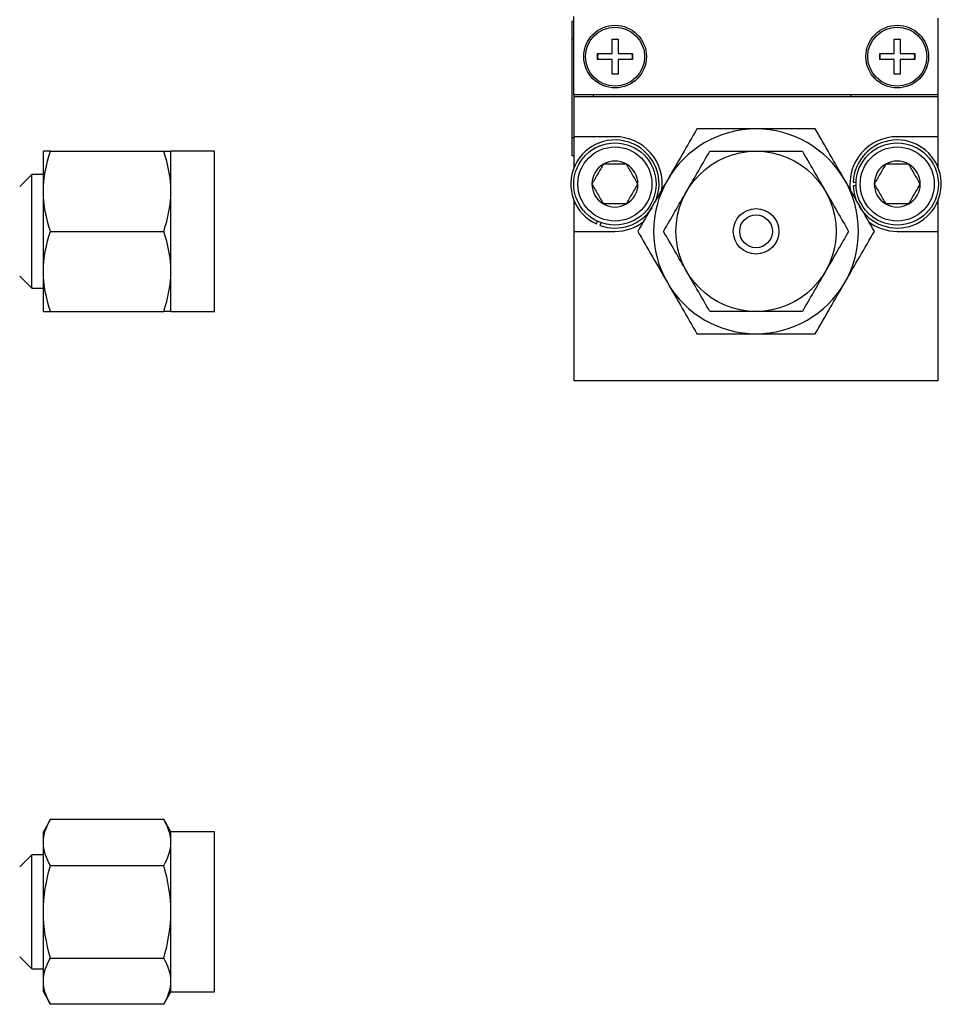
# Model space of a CAD drawing. Header units: millimetres. Extents: x 74 to 405, y 57 to 255.
# Tile 16 of 42: x 234 to 298, y 63 to 132. Entities that reach past the tile are written whole.
import ezdxf

# ---------------------------------------------------------------- set-up
doc = ezdxf.new("R2010")
doc.units = ezdxf.units.MM

msp = doc.modelspace()

# ---------------------------------------------------------------- linework, layer by layer
at = {"color": 7, "linetype": 'Continuous', "lineweight": 25}
for p, q in [((272.692, 126.479), (272.692, 131.94)), ((272.565, 131.623), (272.692, 131.623)), ((272.565, 130.353), (272.565, 131.623)), ((298.092, 126.479), (298.092, 131.813)), ((272.692, 130.353), (272.565, 130.353)), ((272.565, 123.495), (272.565, 130.353)), ((275.347, 130.365), (275.778, 130.365)), ((275.347, 129.362), (275.347, 130.365)), ((275.778, 130.365), (275.778, 129.362)), ((295.019, 129.362), (295.019, 130.365)), ((295.019, 130.365), (295.451, 130.365)), ((295.451, 130.365), (295.451, 129.362)), ((272.565, 129.544), (272.562, 129.544)), ((274.343, 129.362), (275.347, 129.362)), ((274.343, 128.93), (274.343, 129.362)), ((275.778, 129.362), (276.782, 129.362)), ((276.782, 129.146), (276.762, 129.362)), ((276.762, 128.93), (276.782, 129.146)), ((276.782, 129.362), (276.782, 128.93)), ((294.016, 129.362), (295.019, 129.362)), ((294.016, 128.93), (294.016, 129.362)), ((295.451, 129.362), (296.454, 129.362)), ((296.454, 129.146), (296.435, 129.362)), ((296.435, 128.93), (296.454, 129.146)), ((296.454, 129.362), (296.454, 128.93)), ((275.347, 128.93), (274.343, 128.93)), ((275.347, 127.927), (275.347, 128.93)), ((275.778, 128.93), (275.778, 127.927)), ((276.782, 128.93), (275.778, 128.93)), ((295.019, 128.93), (294.016, 128.93)), ((295.019, 127.927), (295.019, 128.93)), ((295.451, 128.93), (295.451, 127.927)), ((296.454, 128.93), (295.451, 128.93)), ((275.778, 127.927), (275.347, 127.927)), ((295.451, 127.927), (295.019, 127.927)), ((298.092, 126.479), (272.692, 126.479)), ((272.692, 126.479), (272.692, 126.352)), ((274.023, 126.479), (274.023, 126.352)), ((292.023, 126.352), (292.023, 126.479)), ((298.092, 126.352), (298.092, 126.479)), ((272.692, 126.352), (272.692, 123.558)), ((272.692, 126.352), (298.092, 126.352)), ((298.092, 123.558), (298.092, 126.352)), ((272.565, 123.495), (272.692, 123.495)), ((272.565, 122.225), (272.565, 123.495)), ((275.55, 123.558), (272.692, 123.558)), ((272.692, 123.558), (272.692, 121.388)), ((298.092, 123.558), (295.235, 123.558)), ((298.092, 121.388), (298.092, 123.558)), ((235.695, 119.748), (235.695, 122.542)), ((236.194, 122.542), (244.086, 122.542)), ((247.633, 122.542), (244.585, 122.542)), ((244.585, 119.748), (244.585, 122.542)), ((247.633, 116.954), (247.633, 122.542)), ((272.692, 122.225), (272.565, 122.225)), ((234.883, 120.923), (234.044, 120.083)), ((235.695, 120.923), (234.883, 120.923)), ((234.883, 112.985), (234.883, 120.923)), ((292.164, 120.383), (292.367, 120.383)), ((235.695, 114.16), (235.695, 119.748)), ((244.585, 114.16), (244.585, 119.748)), ((292.367, 120.129), (292.164, 120.129)), ((272.692, 119.125), (272.692, 116.954)), ((298.092, 116.954), (298.092, 119.125)), ((274.26, 117.467), (274.338, 117.655)), ((274.572, 117.558), (274.495, 117.37)), ((236.194, 116.954), (244.086, 116.954)), ((247.633, 111.366), (247.633, 116.954)), ((272.692, 116.954), (272.692, 106.54)), ((272.692, 116.954), (275.55, 116.954)), ((295.235, 116.954), (298.092, 116.954)), ((298.092, 106.54), (298.092, 116.954)), ((235.695, 111.366), (235.695, 114.16)), ((244.585, 111.366), (244.585, 114.16)), ((234.044, 113.825), (234.883, 112.985)), ((234.883, 112.985), (235.695, 112.985)), ((236.194, 111.366), (244.086, 111.366)), ((244.585, 111.366), (247.633, 111.366)), ((272.692, 106.54), (298.092, 106.54)), ((236.194, 75.94), (235.695, 75.076)), ((236.194, 75.94), (244.086, 75.94)), ((244.585, 75.076), (244.086, 75.94)), ((235.695, 74.327), (235.695, 75.076)), ((247.633, 75.076), (244.585, 75.076)), ((244.585, 74.327), (244.585, 75.076)), ((247.633, 63.9), (247.633, 75.076)), ((235.695, 69.488), (235.695, 74.327)), ((244.585, 69.488), (244.585, 74.327)), ((234.883, 73.456), (234.044, 72.617)), ((235.695, 73.456), (234.883, 73.456)), ((234.883, 65.519), (234.883, 73.456)), ((236.194, 72.714), (244.086, 72.714)), ((235.695, 64.648), (235.695, 69.488)), ((244.585, 64.648), (244.585, 69.488)), ((234.044, 66.358), (234.883, 65.519)), ((236.194, 66.261), (244.086, 66.261)), ((234.883, 65.519), (235.695, 65.519)), ((235.695, 63.9), (235.695, 64.648)), ((244.585, 63.9), (244.585, 64.648)), ((235.695, 63.9), (236.194, 63.035)), ((244.086, 63.035), (244.585, 63.9)), ((244.585, 63.9), (247.633, 63.9)), ((244.086, 63.035), (236.194, 63.035))]:
    msp.add_line(p, q, dxfattribs=at)
at = {"color": 7, "linetype": 'Continuous', "lineweight": 25, "flags": 128}
for points in [[(275.778, 130.346), (275.654, 130.362), (275.347, 130.346)], [(295.451, 130.346), (295.326, 130.362), (295.019, 130.346)], [(275.347, 127.946), (275.654, 127.93), (275.778, 127.946)], [(295.019, 127.946), (295.326, 127.93), (295.451, 127.946)], [(292.164, 120.129), (292.238, 119.574), (292.382, 119.113)]]:
    msp.add_lwpolyline(points, dxfattribs=at)
at = {"color": 7, "linetype": 'Continuous', "lineweight": 25}
for centre, radius in [((275.563, 129.146), 2.184), ((275.563, 129.146), 2.057), ((295.235, 129.146), 2.184), ((295.235, 129.146), 2.057), ((275.55, 120.256), 2.87), ((295.235, 120.256), 2.87), ((275.55, 120.256), 2.583), ((285.392, 116.954), 5.588), ((295.235, 120.256), 2.583), ((285.392, 116.954), 1.587), ((285.392, 116.954), 1.143)]:
    msp.add_circle(centre, radius, dxfattribs=at)
for centre, radius, start, end in [((275.563, 129.146), 1.219, 169.80008, 190.19992), ((295.235, 129.146), 1.219, 169.80008, 190.19992), ((285.392, 116.954), 7.144, 90, 150), ((285.392, 116.954), 7.144, 30, 90), ((275.55, 120.256), 3.073, 336.0123, 245.18345), ((275.55, 120.256), 3.302, 352.50577, 90), ((295.235, 120.256), 3.302, 90, 187.50065), ((295.235, 120.256), 3.073, 209.31345, 177.63173), ((275.55, 120.256), 1.604, 119.88312, 179.88312), ((275.55, 120.256), 1.604, 59.88312, 119.88312), ((275.55, 120.256), 1.604, 359.88312, 59.88312), ((295.235, 120.256), 1.604, 119.88312, 179.88312), ((295.235, 120.256), 1.604, 59.88312, 119.88312), ((295.235, 120.256), 1.604, 359.88312, 59.88312), ((275.55, 120.256), 1.604, 179.88312, 239.88312), ((275.55, 120.256), 1.604, 299.88312, 359.88312), ((285.392, 116.954), 7.144, 150, 210), ((285.392, 116.954), 7.144, 330, 30), ((295.235, 120.256), 1.604, 179.88312, 239.88312), ((295.235, 120.256), 1.604, 299.88312, 359.88312), ((275.55, 120.256), 1.604, 239.88312, 299.88312), ((295.235, 120.256), 1.604, 239.88312, 299.88312), ((275.55, 120.256), 3.073, 249.91999, 327.34297), ((275.55, 120.256), 3.302, 270, 307.49851), ((295.235, 120.256), 3.302, 232.50791, 270), ((285.392, 116.954), 7.144, 210, 270), ((285.392, 116.954), 7.144, 270, 330)]:
    msp.add_arc(centre, radius, start, end, dxfattribs=at)
for points, knots in [([(281.268, 124.098), (280.929, 123.51), (280.588, 122.92), (279.901, 121.73), (279.555, 121.131), (279.206, 120.526)], [0, 0, 0, 0, 0.5, 0.5, 1, 1, 1, 1]), ([(285.392, 124.098), (284.694, 124.098), (284.002, 124.098), (282.628, 124.098), (281.946, 124.098), (281.268, 124.098)], [0, 0, 0, 0, 0.5, 0.5, 1, 1, 1, 1]), ([(289.517, 124.098), (288.838, 124.098), (288.156, 124.098), (286.783, 124.098), (286.09, 124.098), (285.392, 124.098)], [0, 0, 0, 0, 0.5, 0.5, 1, 1, 1, 1]), ([(291.579, 120.526), (291.23, 121.131), (290.884, 121.73), (290.197, 122.92), (289.856, 123.51), (289.517, 124.098)], [0, 0, 0, 0, 0.5, 0.5, 1, 1, 1, 1]), ([(274.751, 121.647), (274.688, 121.539), (274.624, 121.428), (274.49, 121.198), (274.42, 121.077), (274.209, 120.714), (274.072, 120.478), (273.946, 120.259)], [0, 0, 0, 0, 0.25, 0.25, 0.5, 0.5, 1, 1, 1, 1]), ([(276.355, 121.644), (276.23, 121.644), (276.1, 121.644), (275.831, 121.645), (275.694, 121.645), (275.411, 121.646), (275.274, 121.646), (275.005, 121.646), (274.875, 121.647), (274.751, 121.647)], [0, 0, 0, 0, 0.25, 0.25, 0.5, 0.5, 0.75, 0.75, 1, 1, 1, 1]), ([(277.154, 120.253), (277.091, 120.362), (277.028, 120.473), (276.895, 120.703), (276.825, 120.824), (276.616, 121.189), (276.48, 121.425), (276.355, 121.644)], [0, 0, 0, 0, 0.25, 0.25, 0.5, 0.5, 1, 1, 1, 1]), ([(294.436, 121.647), (294.373, 121.539), (294.309, 121.428), (294.175, 121.198), (294.105, 121.077), (293.894, 120.714), (293.757, 120.478), (293.631, 120.259)], [0, 0, 0, 0, 0.25, 0.25, 0.5, 0.5, 1, 1, 1, 1]), ([(296.04, 121.644), (295.915, 121.644), (295.785, 121.644), (295.516, 121.645), (295.379, 121.645), (295.096, 121.646), (294.959, 121.646), (294.69, 121.646), (294.56, 121.647), (294.436, 121.647)], [0, 0, 0, 0, 0.25, 0.25, 0.5, 0.5, 0.75, 0.75, 1, 1, 1, 1]), ([(296.839, 120.253), (296.776, 120.362), (296.713, 120.473), (296.58, 120.703), (296.51, 120.824), (296.301, 121.189), (296.165, 121.425), (296.04, 121.644)], [0, 0, 0, 0, 0.25, 0.25, 0.5, 0.5, 1, 1, 1, 1]), ([(273.946, 120.259), (274.008, 120.151), (274.072, 120.04), (274.204, 119.81), (274.274, 119.688), (274.484, 119.324), (274.619, 119.087), (274.745, 118.869)], [0, 0, 0, 0, 0.25, 0.25, 0.5, 0.5, 1, 1, 1, 1]), ([(276.349, 118.866), (276.412, 118.974), (276.476, 119.085), (276.609, 119.314), (276.68, 119.436), (276.89, 119.799), (277.027, 120.035), (277.154, 120.253)], [0, 0, 0, 0, 0.25, 0.25, 0.5, 0.5, 1, 1, 1, 1]), ([(279.206, 120.526), (278.857, 119.921), (278.511, 119.322), (277.824, 118.132), (277.483, 117.542), (277.143, 116.954)], [0, 0, 0, 0, 0.5, 0.5, 1, 1, 1, 1]), ([(293.641, 116.954), (293.302, 117.542), (292.961, 118.132), (292.274, 119.322), (291.928, 119.921), (291.579, 120.526)], [0, 0, 0, 0, 0.5, 0.5, 1, 1, 1, 1]), ([(293.631, 120.259), (293.693, 120.151), (293.757, 120.04), (293.889, 119.81), (293.959, 119.688), (294.169, 119.324), (294.304, 119.087), (294.43, 118.869)], [0, 0, 0, 0, 0.25, 0.25, 0.5, 0.5, 1, 1, 1, 1]), ([(296.034, 118.866), (296.097, 118.974), (296.161, 119.085), (296.294, 119.314), (296.365, 119.436), (296.575, 119.799), (296.712, 120.035), (296.839, 120.253)], [0, 0, 0, 0, 0.25, 0.25, 0.5, 0.5, 1, 1, 1, 1]), ([(276.349, 118.866), (276.225, 118.866), (276.094, 118.866), (275.826, 118.867), (275.688, 118.867), (275.406, 118.867), (275.268, 118.868), (275, 118.868), (274.869, 118.869), (274.745, 118.869)], [0, 0, 0, 0, 0.25, 0.25, 0.5, 0.5, 0.75, 0.75, 1, 1, 1, 1]), ([(296.034, 118.866), (295.91, 118.866), (295.779, 118.866), (295.511, 118.867), (295.373, 118.867), (295.091, 118.867), (294.953, 118.868), (294.685, 118.868), (294.554, 118.869), (294.43, 118.869)], [0, 0, 0, 0, 0.25, 0.25, 0.5, 0.5, 0.75, 0.75, 1, 1, 1, 1]), ([(277.143, 116.954), (277.483, 116.367), (277.824, 115.776), (278.511, 114.586), (278.857, 113.987), (279.206, 113.382)], [0, 0, 0, 0, 0.5, 0.5, 1, 1, 1, 1]), ([(291.579, 113.382), (291.928, 113.987), (292.274, 114.586), (292.961, 115.776), (293.302, 116.367), (293.641, 116.954)], [0, 0, 0, 0, 0.5, 0.5, 1, 1, 1, 1]), ([(279.206, 113.382), (279.555, 112.778), (279.901, 112.178), (280.588, 110.989), (280.929, 110.398), (281.268, 109.81)], [0, 0, 0, 0, 0.5, 0.5, 1, 1, 1, 1]), ([(289.517, 109.81), (289.856, 110.398), (290.197, 110.989), (290.884, 112.178), (291.23, 112.778), (291.579, 113.382)], [0, 0, 0, 0, 0.5, 0.5, 1, 1, 1, 1]), ([(281.268, 109.81), (281.946, 109.81), (282.628, 109.81), (284.002, 109.81), (284.694, 109.81), (285.392, 109.81)], [0, 0, 0, 0, 0.5, 0.5, 1, 1, 1, 1]), ([(285.392, 109.81), (286.09, 109.81), (286.783, 109.81), (288.156, 109.81), (288.838, 109.81), (289.517, 109.81)], [0, 0, 0, 0, 0.5, 0.5, 1, 1, 1, 1])]:
    msp.add_open_spline(points, degree=3, knots=knots, dxfattribs=at)
for points in [[(235.695, 119.748), (235.695, 120.702), (235.89, 121.629), (236.194, 122.542)], [(236.194, 122.542), (235.89, 122.542), (235.695, 122.542), (235.695, 122.542)], [(244.585, 119.748), (244.585, 120.702), (244.39, 121.629), (244.086, 122.542)], [(244.086, 122.542), (244.39, 122.542), (244.585, 122.542), (244.585, 122.542)], [(280.553, 119.748), (281.104, 120.702), (281.639, 121.629), (282.166, 122.542)], [(282.166, 122.542), (283.22, 122.542), (284.291, 122.542), (285.392, 122.542)], [(285.392, 122.542), (286.493, 122.542), (287.565, 122.542), (288.619, 122.542)], [(288.619, 122.542), (289.146, 121.629), (289.681, 120.702), (290.232, 119.748)], [(236.194, 116.954), (235.89, 117.867), (235.695, 118.795), (235.695, 119.748)], [(244.086, 116.954), (244.39, 117.867), (244.585, 118.795), (244.585, 119.748)], [(278.94, 116.954), (279.467, 117.867), (280.002, 118.795), (280.553, 119.748)], [(290.232, 119.748), (290.782, 118.795), (291.318, 117.867), (291.845, 116.954)], [(235.695, 114.16), (235.695, 115.114), (235.89, 116.041), (236.194, 116.954)], [(244.585, 114.16), (244.585, 115.114), (244.39, 116.041), (244.086, 116.954)], [(280.553, 114.16), (280.002, 115.114), (279.467, 116.041), (278.94, 116.954)], [(291.845, 116.954), (291.318, 116.041), (290.782, 115.114), (290.232, 114.16)], [(236.194, 111.366), (235.89, 112.279), (235.695, 113.207), (235.695, 114.16)], [(244.086, 111.366), (244.39, 112.279), (244.585, 113.207), (244.585, 114.16)], [(282.166, 111.366), (281.639, 112.279), (281.104, 113.207), (280.553, 114.16)], [(290.232, 114.16), (289.681, 113.207), (289.146, 112.279), (288.619, 111.366)], [(235.695, 111.366), (235.695, 111.366), (235.89, 111.366), (236.194, 111.366)], [(244.585, 111.366), (244.585, 111.366), (244.39, 111.366), (244.086, 111.366)], [(285.392, 111.366), (284.291, 111.366), (283.22, 111.366), (282.166, 111.366)], [(288.619, 111.366), (287.565, 111.366), (286.493, 111.366), (285.392, 111.366)], [(235.695, 74.327), (235.695, 74.878), (235.89, 75.413), (236.194, 75.94)], [(244.585, 74.327), (244.585, 74.878), (244.39, 75.413), (244.086, 75.94)], [(236.194, 72.714), (235.89, 73.241), (235.695, 73.776), (235.695, 74.327)], [(244.086, 72.714), (244.39, 73.241), (244.585, 73.776), (244.585, 74.327)], [(235.695, 69.488), (235.695, 70.589), (235.89, 71.66), (236.194, 72.714)], [(244.585, 69.488), (244.585, 70.589), (244.39, 71.66), (244.086, 72.714)], [(236.194, 66.261), (235.89, 67.315), (235.695, 68.386), (235.695, 69.488)], [(244.086, 66.261), (244.39, 67.315), (244.585, 68.386), (244.585, 69.488)], [(235.695, 64.648), (235.695, 65.199), (235.89, 65.734), (236.194, 66.261)], [(244.585, 64.648), (244.585, 65.199), (244.39, 65.734), (244.086, 66.261)], [(236.194, 63.035), (235.89, 63.562), (235.695, 64.098), (235.695, 64.648)], [(244.086, 63.035), (244.39, 63.562), (244.585, 64.098), (244.585, 64.648)]]:
    msp.add_open_spline(points, degree=3, dxfattribs=at)

doc.saveas('drawing.dxf')
